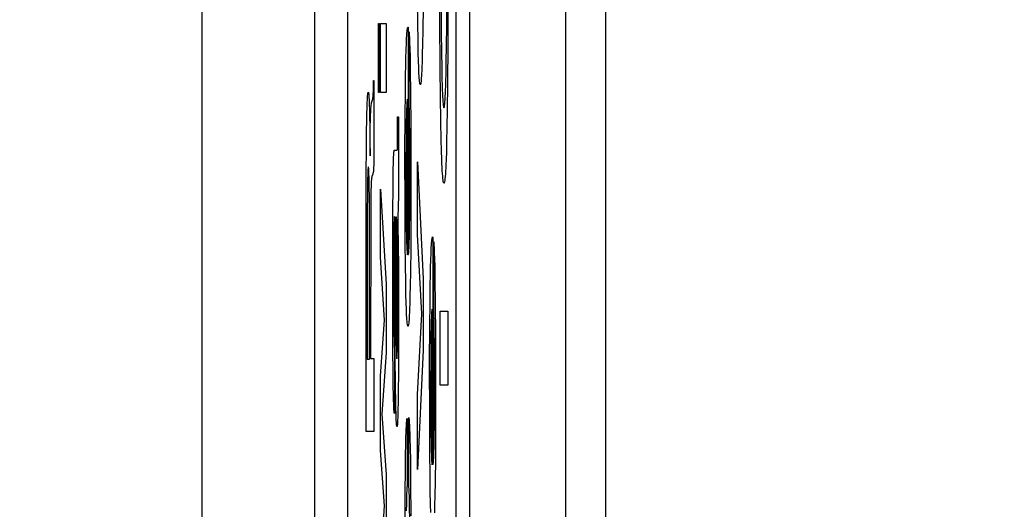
# Paper-space layout '170608_CRESCAD_1' of a CAD drawing. Header units: inches. Extents: x 0 to 17, y 0 to 11.
# Tile 26 of 139: x 10.2441 to 10.3332, y 6.3965 to 6.4408. Entities that reach past the tile are written whole.
import ezdxf
from ezdxf.enums import TextEntityAlignment as Align

# ---------------------------------------------------------------- set-up
doc = ezdxf.new("R2010")
doc.units = ezdxf.units.IN
doc.header["$LTSCALE"] = 0.935
doc.header["$MEASUREMENT"] = 0
doc.linetypes.add('HIDDEN', pattern=[0.2, 0.1, -0.1])
doc.layers.get('0').update_dxf_attribs({"linetype": 'CONTINUOUS'})
doc.layers.add('DEFAULT_2', color=7, linetype='HIDDEN')
doc.layers.add('DIM', color=7, linetype='CONTINUOUS')
doc.styles.get("Standard").update_dxf_attribs({"font": 'simplex.shx'})
doc.dimstyles.new('DIMSTYLE_1', dxfattribs={"dimtxt": 0.125, "dimasz": 0.18, "dimexe": 0.125, "dimexo": 0.0625, "dimgap": 0.0625, "dimtad": 0, "dimtih": 1, "dimtoh": 1, "dimdec": 3, "dimzin": 4, "dimdsep": 46, "dimtxsty": 'STANDARD', "dimblk": '_FILLED', "dimblk1": '_FILLED', "dimblk2": '_FILLED', "dimcen": 0.09, "dimadec": 0, "dimazin": 0, "dimtp": 0.001, "dimtm": 0.001, "dimtfac": 1, "dimtdec": 3, "dimtofl": 0, "dimtmove": 0, "dimatfit": 3, "dimldrblk": '_FILLED', "dimfxl": 1, "dimtolj": 1, "dimtzin": 4, "dimarcsym": 0})

# ---------------------------------------------------------------- blocks, each defined once
blk = doc.blocks.new('_FILLED')
at = {"color": 0, "linetype": 'BYBLOCK'}
blk.add_solid([(0, 0), (-1, 0.17361), (-1, -0.17361)], dxfattribs=at)
blk = doc.blocks.new('*D1')
at = {"layer": 'DIM', "color": 5, "linetype": 'CONTINUOUS'}
for p, q in [((9.339781, 8.70828), (11.181376, 8.70828)), ((11.056376, 8.70828), (11.056376, 6.89805)), ((11.056376, 5.14028), (11.056376, 6.46055)), ((10.289932, 5.14028), (11.181376, 5.14028))]:
    blk.add_line(p, q, dxfattribs=at)
at = {"layer": 'DIM', "color": 5, "linetype": 'CONTINUOUS', "xscale": 0.18, "yscale": 0.18, "zscale": 0.18}
for p, rotation in [((11.056376, 8.70828), 90), ((11.056376, 5.14028), 270)]:
    blk.add_blockref('_FILLED', p, dxfattribs=dict(at, rotation=rotation))
at = {"layer": 'DIM', "color": 5, "linetype": 'CONTINUOUS'}
for s, p, p2 in [('3.568', (10.618876, 6.71055), (11.243876, 6.71055)), ('[', (10.618876, 6.52305), (10.743876, 6.52305)), (']', (11.368876, 6.52305), (11.493876, 6.52305)), ('90,63', (10.743876, 6.52305), (11.368876, 6.52305))]:
    blk.add_text(s, height=0.125, dxfattribs=at).set_placement(p, p2, align=Align.FIT)

psp = doc.layouts.new('170608_CRESCAD_1')

# ---------------------------------------------------------------- linework, layer by layer
at = {"color": 7, "linetype": 'CONTINUOUS'}
for p, q in [((10.284781, 7.79928), (10.284781, 6.04928)), ((10.293507, 6.04928), (10.293507, 7.79928)), ((10.260562, 7.728791), (10.260562, 6.119769)), ((10.270751, 7.61278), (10.270751, 6.23578)), ((10.273751, 7.61278), (10.273751, 6.23578)), ((10.283559, 6.23578), (10.283559, 7.61278)), ((10.297125, 6.28398), (10.297125, 7.56458))]:
    psp.add_line(p, q, dxfattribs=at)
at = {"layer": 'DEFAULT_2', "color": 7, "linetype": 'CONTINUOUS'}
for p, q in [((10.282105, 6.440661), (10.282101, 6.446907)), ((10.282834, 6.444414), (10.282821, 6.438646)), ((10.280098, 6.44036), (10.280077, 6.442482)), ((10.282715, 6.440159), (10.282727, 6.44283)), ((10.280574, 6.441868), (10.28055, 6.439844)), ((10.282207, 6.442217), (10.282221, 6.439552)), ((10.282128, 6.436368), (10.282105, 6.440661)), ((10.276539, 6.440422), (10.276649, 6.440422)), ((10.276539, 6.434166), (10.276539, 6.440422)), ((10.276649, 6.440422), (10.276649, 6.434166)), ((10.276725, 6.440422), (10.277236, 6.440422)), ((10.276725, 6.434166), (10.276725, 6.440422)), ((10.277236, 6.440422), (10.277236, 6.434166)), ((10.279114, 6.439524), (10.279128, 6.439687)), ((10.279128, 6.439687), (10.279141, 6.439824)), ((10.279141, 6.439824), (10.279155, 6.439933)), ((10.279155, 6.439933), (10.27917, 6.440013)), ((10.27917, 6.440013), (10.279186, 6.440064)), ((10.279186, 6.440064), (10.279202, 6.440083)), ((10.279202, 6.440083), (10.279204, 6.440083)), ((10.279204, 6.440083), (10.279216, 6.440067)), ((10.279216, 6.440067), (10.279238, 6.440001)), ((10.279238, 6.44), (10.279239, 6.439992)), ((10.279239, 6.439992), (10.279242, 6.439973)), ((10.279242, 6.439973), (10.279242, 6.419504)), ((10.279307, 6.439646), (10.279318, 6.43951)), ((10.279307, 6.433449), (10.279307, 6.439646)), ((10.28012, 6.438963), (10.280098, 6.44036)), ((10.28055, 6.439844), (10.280527, 6.438504)), ((10.282699, 6.438421), (10.282715, 6.440159)), ((10.279067, 6.438615), (10.279078, 6.43888)), ((10.279078, 6.43888), (10.27909, 6.439119)), ((10.27909, 6.439119), (10.279102, 6.439334)), ((10.279102, 6.439334), (10.279114, 6.439524)), ((10.279318, 6.43951), (10.279329, 6.439346)), ((10.279329, 6.439346), (10.27934, 6.439154)), ((10.27934, 6.439154), (10.27935, 6.438935)), ((10.27935, 6.438935), (10.27936, 6.438689)), ((10.280145, 6.437726), (10.28012, 6.438963)), ((10.282221, 6.439552), (10.282238, 6.437848)), ((10.279028, 6.437317), (10.279047, 6.438015)), ((10.279047, 6.438015), (10.279067, 6.438615)), ((10.27936, 6.438689), (10.279379, 6.438114)), ((10.279379, 6.438114), (10.279397, 6.437429)), ((10.280527, 6.438504), (10.280509, 6.437704)), ((10.282238, 6.437848), (10.282262, 6.436363)), ((10.282677, 6.436879), (10.282699, 6.438421)), ((10.282821, 6.438646), (10.282792, 6.43476)), ((10.279015, 6.436729), (10.279028, 6.437317)), ((10.279397, 6.437429), (10.279421, 6.436187)), ((10.280165, 6.437019), (10.280145, 6.437726)), ((10.280185, 6.436408), (10.280165, 6.437019)), ((10.28049, 6.437001), (10.280468, 6.436393)), ((10.280509, 6.437704), (10.28049, 6.437001)), ((10.278995, 6.435643), (10.279015, 6.436729)), ((10.279421, 6.436187), (10.279449, 6.434122)), ((10.280197, 6.436138), (10.280185, 6.436408)), ((10.280208, 6.435893), (10.280197, 6.436138)), ((10.280457, 6.436125), (10.280445, 6.435882)), ((10.280468, 6.436393), (10.280457, 6.436125)), ((10.282153, 6.43381), (10.282128, 6.436368)), ((10.282262, 6.436363), (10.282281, 6.435487)), ((10.282658, 6.435949), (10.282677, 6.436879)), ((10.276094, 6.434798), (10.2761, 6.435245)), ((10.2761, 6.435245), (10.27612, 6.435245)), ((10.27612, 6.435245), (10.27612, 6.427792)), ((10.278975, 6.434199), (10.278995, 6.435643)), ((10.28022, 6.435673), (10.280208, 6.435893)), ((10.280233, 6.435478), (10.28022, 6.435673)), ((10.280246, 6.435309), (10.280233, 6.435478)), ((10.28026, 6.435167), (10.280246, 6.435309)), ((10.280274, 6.435052), (10.28026, 6.435167)), ((10.280393, 6.435161), (10.280378, 6.435048)), ((10.280407, 6.435302), (10.280393, 6.435161)), ((10.28042, 6.43547), (10.280407, 6.435302)), ((10.280433, 6.435663), (10.28042, 6.43547)), ((10.280445, 6.435882), (10.280433, 6.435663)), ((10.282281, 6.435487), (10.282302, 6.434722)), ((10.282637, 6.435109), (10.282658, 6.435949)), ((10.276079, 6.434229), (10.276085, 6.434406)), ((10.276085, 6.434406), (10.27609, 6.434595)), ((10.27609, 6.434595), (10.276094, 6.434798)), ((10.280289, 6.434966), (10.280274, 6.435052)), ((10.280305, 6.43491), (10.280289, 6.434966)), ((10.280321, 6.434884), (10.280305, 6.43491)), ((10.280326, 6.434882), (10.280321, 6.434884)), ((10.280331, 6.434883), (10.280326, 6.434882)), ((10.280347, 6.434908), (10.280331, 6.434883)), ((10.280363, 6.434963), (10.280347, 6.434908)), ((10.280378, 6.435048), (10.280363, 6.434963)), ((10.282302, 6.434722), (10.282314, 6.434383)), ((10.282314, 6.434383), (10.282326, 6.434073)), ((10.2826, 6.434075), (10.282613, 6.434389)), ((10.282613, 6.434389), (10.282625, 6.434734)), ((10.282625, 6.434734), (10.282637, 6.435109)), ((10.282792, 6.43476), (10.282767, 6.432733)), ((10.27553, 6.433263), (10.27554, 6.433497)), ((10.27554, 6.433497), (10.275551, 6.433698)), ((10.275551, 6.433698), (10.275563, 6.433867)), ((10.275563, 6.433867), (10.275575, 6.434001)), ((10.275575, 6.434001), (10.275588, 6.434101)), ((10.275588, 6.434101), (10.275602, 6.434164)), ((10.275602, 6.434164), (10.275616, 6.434189)), ((10.275616, 6.434189), (10.275618, 6.434189)), ((10.275619, 6.434189), (10.275632, 6.434167)), ((10.275632, 6.434167), (10.275645, 6.434107)), ((10.275645, 6.434107), (10.275657, 6.434009)), ((10.275657, 6.434009), (10.275669, 6.433875)), ((10.275669, 6.433875), (10.27568, 6.433707)), ((10.27568, 6.433707), (10.27569, 6.433504)), ((10.27569, 6.433504), (10.2757, 6.433267)), ((10.27592, 6.433229), (10.27602, 6.433591)), ((10.276021, 6.433591), (10.276031, 6.433625)), ((10.276031, 6.433625), (10.276043, 6.433698)), ((10.276043, 6.433698), (10.276054, 6.433799)), ((10.276054, 6.433799), (10.276064, 6.433924)), ((10.276064, 6.433924), (10.276072, 6.434068)), ((10.276072, 6.434068), (10.276079, 6.434229)), ((10.276649, 6.434166), (10.276539, 6.434166)), ((10.277236, 6.434166), (10.276725, 6.434166)), ((10.278956, 6.432016), (10.278975, 6.434199)), ((10.279128, 6.433381), (10.279122, 6.433311)), ((10.279134, 6.43344), (10.279128, 6.433381)), ((10.27914, 6.433488), (10.279134, 6.43344)), ((10.279147, 6.433525), (10.27914, 6.433488)), ((10.279154, 6.43355), (10.279147, 6.433525)), ((10.279161, 6.433562), (10.279154, 6.43355)), ((10.279163, 6.433563), (10.279161, 6.433562)), ((10.279163, 6.419477), (10.279163, 6.433563)), ((10.27931, 6.43339), (10.279307, 6.433449)), ((10.279319, 6.43324), (10.27931, 6.43339)), ((10.279449, 6.434122), (10.279472, 6.431163)), ((10.282186, 6.431565), (10.282153, 6.43381)), ((10.282326, 6.434073), (10.282339, 6.433794)), ((10.282339, 6.433794), (10.282353, 6.433545)), ((10.282353, 6.433545), (10.282368, 6.433327)), ((10.282557, 6.433322), (10.282572, 6.433541)), ((10.282572, 6.433541), (10.282586, 6.433792)), ((10.282586, 6.433792), (10.2826, 6.434075)), ((10.275501, 6.43237), (10.27551, 6.4327)), ((10.27551, 6.4327), (10.27552, 6.432998)), ((10.27552, 6.432998), (10.27553, 6.433263)), ((10.2757, 6.433267), (10.27571, 6.432997)), ((10.27571, 6.432997), (10.275719, 6.432693)), ((10.275719, 6.432693), (10.275736, 6.431996)), ((10.275838, 6.432386), (10.275846, 6.432574)), ((10.275846, 6.432574), (10.275857, 6.432745)), ((10.275857, 6.432745), (10.275868, 6.432898)), ((10.275868, 6.432898), (10.275882, 6.433028)), ((10.275882, 6.433028), (10.275897, 6.433134)), ((10.275897, 6.433134), (10.275913, 6.43321)), ((10.275913, 6.43321), (10.27592, 6.433229)), ((10.279091, 6.432684), (10.279082, 6.432399)), ((10.2791, 6.432931), (10.279091, 6.432684)), ((10.279105, 6.433041), (10.2791, 6.432931)), ((10.27911, 6.433141), (10.279105, 6.433041)), ((10.279116, 6.433231), (10.27911, 6.433141)), ((10.279122, 6.433311), (10.279116, 6.433231)), ((10.279326, 6.433066), (10.279319, 6.43324)), ((10.279333, 6.432868), (10.279326, 6.433066)), ((10.27934, 6.432646), (10.279333, 6.432868)), ((10.279352, 6.432129), (10.27934, 6.432646)), ((10.282368, 6.433327), (10.282383, 6.433143)), ((10.282383, 6.433143), (10.2824, 6.432994)), ((10.2824, 6.432994), (10.282417, 6.43288)), ((10.282417, 6.43288), (10.282436, 6.432805)), ((10.282436, 6.432805), (10.282455, 6.43277)), ((10.282455, 6.43277), (10.282462, 6.432768)), ((10.282462, 6.432768), (10.282468, 6.43277)), ((10.282468, 6.43277), (10.282487, 6.432803)), ((10.282487, 6.432803), (10.282506, 6.432876)), ((10.282506, 6.432876), (10.282524, 6.432989)), ((10.282524, 6.432989), (10.282541, 6.433138)), ((10.282541, 6.433138), (10.282557, 6.433322)), ((10.282767, 6.432733), (10.282736, 6.43091)), ((10.275469, 6.430725), (10.275484, 6.431611)), ((10.275484, 6.431611), (10.275501, 6.43237)), ((10.275736, 6.431996), (10.275751, 6.431194)), ((10.275805, 6.431096), (10.275817, 6.431713)), ((10.275817, 6.431713), (10.275823, 6.431969)), ((10.275823, 6.431969), (10.27583, 6.432184)), ((10.27583, 6.432184), (10.275838, 6.432386)), ((10.278275, 6.431977), (10.278354, 6.431977)), ((10.278276, 6.430299), (10.278275, 6.431977)), ((10.278354, 6.431977), (10.278361, 6.428623)), ((10.278942, 6.428791), (10.278956, 6.432016)), ((10.279074, 6.432077), (10.279063, 6.431523)), ((10.279082, 6.432399), (10.279074, 6.432077)), ((10.279363, 6.431513), (10.279352, 6.432129)), ((10.27545, 6.429204), (10.275469, 6.430725)), ((10.275751, 6.431194), (10.275769, 6.429782)), ((10.275795, 6.430324), (10.275805, 6.431096)), ((10.279053, 6.430895), (10.279042, 6.429685)), ((10.279063, 6.431523), (10.279053, 6.430895)), ((10.279376, 6.430416), (10.279363, 6.431513)), ((10.279472, 6.431163), (10.279484, 6.427029)), ((10.28222, 6.42989), (10.282186, 6.431565)), ((10.282736, 6.43091), (10.282712, 6.429824)), ((10.27578, 6.428441), (10.275795, 6.430324)), ((10.27827, 6.429477), (10.278273, 6.42982)), ((10.278273, 6.42982), (10.278276, 6.430299)), ((10.279387, 6.428681), (10.279376, 6.430416)), ((10.282245, 6.428932), (10.28222, 6.42989)), ((10.282712, 6.429824), (10.282686, 6.42887)), ((10.275433, 6.426783), (10.27545, 6.429204)), ((10.275769, 6.429782), (10.27578, 6.428441)), ((10.27795, 6.428866), (10.27796, 6.428926)), ((10.27796, 6.428926), (10.277971, 6.428955)), ((10.277971, 6.428955), (10.277975, 6.428957)), ((10.277975, 6.428957), (10.278229, 6.428957)), ((10.278229, 6.428957), (10.278232, 6.428958)), ((10.278232, 6.428958), (10.278242, 6.428981)), ((10.278242, 6.428981), (10.27825, 6.429026)), ((10.27825, 6.429026), (10.278256, 6.42909)), ((10.278256, 6.42909), (10.278261, 6.429167)), ((10.278261, 6.429167), (10.278265, 6.429253)), ((10.278265, 6.429253), (10.278267, 6.429347)), ((10.278267, 6.429347), (10.27827, 6.429477)), ((10.279042, 6.429685), (10.279033, 6.427911)), ((10.282273, 6.428103), (10.282245, 6.428932)), ((10.2779, 6.427917), (10.277907, 6.428143)), ((10.277907, 6.428143), (10.277915, 6.428342)), ((10.277915, 6.428342), (10.277923, 6.428514)), ((10.277923, 6.428514), (10.277932, 6.428659)), ((10.277932, 6.428659), (10.277941, 6.428777)), ((10.277941, 6.428777), (10.27795, 6.428866)), ((10.278361, 6.428623), (10.278357, 6.426383)), ((10.278944, 6.423768), (10.278942, 6.428791)), ((10.279389, 6.426087), (10.279387, 6.428681)), ((10.282288, 6.427736), (10.282273, 6.428103)), ((10.282658, 6.428047), (10.282643, 6.427683)), ((10.282686, 6.42887), (10.282658, 6.428047)), ((10.275587, 6.427145), (10.275582, 6.427049)), ((10.275592, 6.427228), (10.275587, 6.427145)), ((10.275598, 6.427299), (10.275592, 6.427228)), ((10.275604, 6.427356), (10.275598, 6.427299)), ((10.275611, 6.4274), (10.275604, 6.427356)), ((10.275618, 6.427428), (10.275611, 6.4274)), ((10.275625, 6.427441), (10.275618, 6.427428)), ((10.275627, 6.427441), (10.275625, 6.427441)), ((10.275631, 6.42744), (10.275627, 6.427441)), ((10.275638, 6.427424), (10.275631, 6.42744)), ((10.275645, 6.427393), (10.275638, 6.427424)), ((10.275652, 6.427347), (10.275645, 6.427393)), ((10.275658, 6.427288), (10.275652, 6.427347)), ((10.275664, 6.427215), (10.275658, 6.427288)), ((10.275669, 6.427129), (10.275664, 6.427215)), ((10.275674, 6.427031), (10.275669, 6.427129)), ((10.276088, 6.427126), (10.276078, 6.427028)), ((10.276095, 6.427232), (10.276088, 6.427126)), ((10.276105, 6.427397), (10.276095, 6.427232)), ((10.276113, 6.427584), (10.276105, 6.427397)), ((10.27612, 6.427792), (10.276113, 6.427584)), ((10.277874, 6.42674), (10.277886, 6.427384)), ((10.277886, 6.427384), (10.277893, 6.427665)), ((10.277893, 6.427665), (10.2779, 6.427917)), ((10.279033, 6.427911), (10.279033, 6.425403)), ((10.280072, 6.427906), (10.280583, 6.417327)), ((10.280072, 6.421327), (10.280072, 6.427906)), ((10.282303, 6.427401), (10.282288, 6.427736)), ((10.28232, 6.427099), (10.282303, 6.427401)), ((10.282627, 6.427353), (10.282611, 6.427055)), ((10.282643, 6.427683), (10.282627, 6.427353)), ((10.275423, 6.403516), (10.275433, 6.426783)), ((10.27556, 6.426393), (10.275552, 6.42605)), ((10.275568, 6.42669), (10.27556, 6.426393)), ((10.275572, 6.426821), (10.275568, 6.42669)), ((10.275577, 6.426941), (10.275572, 6.426821)), ((10.275582, 6.427049), (10.275577, 6.426941)), ((10.275679, 6.426921), (10.275674, 6.427031)), ((10.275684, 6.4268), (10.275679, 6.426921)), ((10.275693, 6.426522), (10.275684, 6.4268)), ((10.2757, 6.426198), (10.275693, 6.426522)), ((10.275905, 6.426293), (10.275895, 6.42615)), ((10.275917, 6.426413), (10.275905, 6.426293)), ((10.275931, 6.426507), (10.275917, 6.426413)), ((10.275945, 6.426567), (10.275931, 6.426507)), ((10.276029, 6.426788), (10.275945, 6.426567)), ((10.276046, 6.426844), (10.276029, 6.426788)), ((10.276065, 6.426932), (10.276046, 6.426844)), ((10.276078, 6.427028), (10.276065, 6.426932)), ((10.277857, 6.425547), (10.277874, 6.42674)), ((10.278357, 6.426383), (10.278349, 6.425203)), ((10.279484, 6.427029), (10.279477, 6.422987)), ((10.282336, 6.42683), (10.28232, 6.427099)), ((10.282354, 6.426596), (10.282336, 6.42683)), ((10.282372, 6.426397), (10.282354, 6.426596)), ((10.282391, 6.426235), (10.282372, 6.426397)), ((10.282411, 6.42611), (10.282391, 6.426235)), ((10.282558, 6.426369), (10.282539, 6.426212)), ((10.282576, 6.426562), (10.282558, 6.426369)), ((10.282594, 6.426791), (10.282576, 6.426562)), ((10.282611, 6.427055), (10.282594, 6.426791)), ((10.275546, 6.425658), (10.275538, 6.424962)), ((10.275552, 6.42605), (10.275546, 6.425658)), ((10.27571, 6.425623), (10.2757, 6.426198)), ((10.275721, 6.424644), (10.27571, 6.425623)), ((10.275865, 6.425408), (10.27586, 6.425187)), ((10.275871, 6.425615), (10.275865, 6.425408)), ((10.275878, 6.425809), (10.275871, 6.425615)), ((10.275886, 6.425988), (10.275878, 6.425809)), ((10.275895, 6.42615), (10.275886, 6.425988)), ((10.276725, 6.425441), (10.277236, 6.416823)), ((10.276725, 6.419268), (10.276725, 6.425441)), ((10.27784, 6.42348), (10.277857, 6.425547)), ((10.279033, 6.425403), (10.279041, 6.423649)), ((10.279382, 6.424109), (10.279389, 6.426087)), ((10.282432, 6.426024), (10.282411, 6.42611)), ((10.282454, 6.42598), (10.282432, 6.426024)), ((10.282467, 6.425973), (10.282454, 6.42598)), ((10.282476, 6.425976), (10.282467, 6.425973)), ((10.282497, 6.426014), (10.282476, 6.425976)), ((10.282518, 6.426094), (10.282497, 6.426014)), ((10.282539, 6.426212), (10.282518, 6.426094)), ((10.275538, 6.424962), (10.275528, 6.423376)), ((10.275732, 6.422492), (10.275721, 6.424644)), ((10.275856, 6.424953), (10.275848, 6.424338)), ((10.27586, 6.425187), (10.275856, 6.424953)), ((10.278342, 6.424599), (10.278334, 6.424111)), ((10.278349, 6.425203), (10.278342, 6.424599)), ((10.275848, 6.424338), (10.275839, 6.423064)), ((10.278319, 6.423569), (10.278313, 6.423437)), ((10.278325, 6.423725), (10.278319, 6.423569)), ((10.27833, 6.423906), (10.278325, 6.423725)), ((10.278334, 6.424111), (10.27833, 6.423906)), ((10.278961, 6.420632), (10.278944, 6.423768)), ((10.279041, 6.423649), (10.279051, 6.422549)), ((10.279372, 6.422881), (10.279382, 6.424109)), ((10.275528, 6.423376), (10.275521, 6.410067)), ((10.275839, 6.423064), (10.275834, 6.410123)), ((10.277827, 6.419946), (10.27784, 6.42348)), ((10.277958, 6.422696), (10.277952, 6.422563)), ((10.277964, 6.422804), (10.277958, 6.422696)), ((10.27797, 6.422884), (10.277964, 6.422804)), ((10.277977, 6.422935), (10.27797, 6.422884)), ((10.277984, 6.422957), (10.277977, 6.422935)), ((10.27799, 6.422941), (10.277985, 6.422957)), ((10.277995, 6.422892), (10.27799, 6.422941)), ((10.277997, 6.422856), (10.277995, 6.422892)), ((10.277999, 6.422812), (10.277997, 6.422856)), ((10.278003, 6.422699), (10.277999, 6.422812)), ((10.278007, 6.422552), (10.278003, 6.422699)), ((10.27816, 6.422902), (10.278096, 6.422902)), ((10.278096, 6.422902), (10.278112, 6.420162)), ((10.278165, 6.422895), (10.27816, 6.422902)), ((10.278171, 6.422875), (10.278165, 6.422895)), ((10.278176, 6.422843), (10.278171, 6.422875)), ((10.278182, 6.422797), (10.278176, 6.422843)), ((10.278187, 6.422739), (10.278182, 6.422797)), ((10.278192, 6.422669), (10.278187, 6.422739)), ((10.278292, 6.423194), (10.278284, 6.42317)), ((10.278284, 6.42317), (10.278307, 6.421981)), ((10.2783, 6.423248), (10.278292, 6.423194)), ((10.278307, 6.423329), (10.2783, 6.423248)), ((10.278313, 6.423437), (10.278307, 6.423329)), ((10.279363, 6.422162), (10.279372, 6.422881)), ((10.279477, 6.422987), (10.279458, 6.420018)), ((10.275736, 6.410067), (10.275732, 6.422492)), ((10.277938, 6.422002), (10.277931, 6.421489)), ((10.277945, 6.422313), (10.277938, 6.422002)), ((10.277947, 6.422403), (10.277945, 6.422313)), ((10.277952, 6.422563), (10.277947, 6.422403)), ((10.278015, 6.422147), (10.278007, 6.422552)), ((10.278025, 6.421198), (10.278015, 6.422147)), ((10.278196, 6.422586), (10.278192, 6.422669)), ((10.278201, 6.422491), (10.278196, 6.422586)), ((10.278208, 6.422326), (10.278201, 6.422491)), ((10.278215, 6.422133), (10.278208, 6.422326)), ((10.278223, 6.421831), (10.278215, 6.422133)), ((10.278236, 6.42128), (10.278223, 6.421831)), ((10.278307, 6.421981), (10.278329, 6.4205)), ((10.279051, 6.422549), (10.279062, 6.421798)), ((10.279062, 6.421798), (10.279073, 6.421225)), ((10.279351, 6.421516), (10.279363, 6.422162)), ((10.277931, 6.421489), (10.277925, 6.420832)), ((10.278041, 6.418323), (10.278025, 6.421198)), ((10.27825, 6.420361), (10.278236, 6.42128)), ((10.279073, 6.421225), (10.279081, 6.420883)), ((10.279331, 6.420704), (10.279339, 6.420953)), ((10.279339, 6.420953), (10.279351, 6.421516)), ((10.280463, 6.414146), (10.280072, 6.421327)), ((10.281373, 6.420843), (10.281387, 6.420952)), ((10.281387, 6.420952), (10.281402, 6.421033)), ((10.281402, 6.421033), (10.281417, 6.421083)), ((10.281417, 6.421083), (10.281433, 6.421103)), ((10.281433, 6.421103), (10.281435, 6.421103)), ((10.281435, 6.421103), (10.281448, 6.421086)), ((10.281448, 6.421086), (10.28147, 6.421021)), ((10.28147, 6.42102), (10.28147, 6.421011)), ((10.28147, 6.421011), (10.281473, 6.420993)), ((10.281473, 6.420993), (10.281473, 6.400524)), ((10.277925, 6.420832), (10.277917, 6.419515)), ((10.278112, 6.420162), (10.278132, 6.414124)), ((10.278266, 6.418991), (10.27825, 6.420361)), ((10.278329, 6.4205), (10.278351, 6.418267)), ((10.278983, 6.41851), (10.278961, 6.420632)), ((10.279081, 6.420883), (10.279091, 6.420575)), ((10.279091, 6.420575), (10.279101, 6.420299)), ((10.279101, 6.420299), (10.279106, 6.420174)), ((10.279106, 6.420174), (10.279112, 6.420057)), ((10.279112, 6.420057), (10.279117, 6.419949)), ((10.279298, 6.419926), (10.279307, 6.420087)), ((10.279307, 6.420087), (10.279316, 6.420271)), ((10.279316, 6.420271), (10.279324, 6.420477)), ((10.279324, 6.420477), (10.279331, 6.420704)), ((10.279458, 6.420018), (10.279435, 6.417994)), ((10.28131, 6.419899), (10.281321, 6.420139)), ((10.281321, 6.420139), (10.281333, 6.420354)), ((10.281333, 6.420354), (10.281346, 6.420543)), ((10.281346, 6.420543), (10.281359, 6.420707)), ((10.281359, 6.420707), (10.281373, 6.420843)), ((10.281538, 6.420666), (10.28155, 6.42053)), ((10.281538, 6.414469), (10.281538, 6.420666)), ((10.28155, 6.42053), (10.281561, 6.420366)), ((10.281561, 6.420366), (10.281571, 6.420174)), ((10.281571, 6.420174), (10.281582, 6.419955)), ((10.277099, 6.413583), (10.276725, 6.419268)), ((10.277828, 6.414245), (10.277827, 6.419946)), ((10.277917, 6.419515), (10.277914, 6.415991)), ((10.279117, 6.419949), (10.279124, 6.41985)), ((10.279124, 6.41985), (10.27913, 6.41976)), ((10.27913, 6.41976), (10.279137, 6.419679)), ((10.279137, 6.419679), (10.279144, 6.419609)), ((10.279144, 6.419609), (10.279151, 6.419549)), ((10.279151, 6.419549), (10.279159, 6.419499)), ((10.279159, 6.419499), (10.279163, 6.419477)), ((10.279242, 6.419504), (10.279254, 6.419532)), ((10.279254, 6.419532), (10.279266, 6.419591)), ((10.279266, 6.419591), (10.279277, 6.419677)), ((10.279277, 6.419677), (10.279288, 6.419789)), ((10.279288, 6.419789), (10.279298, 6.419926)), ((10.281278, 6.419034), (10.281299, 6.419635)), ((10.281299, 6.419635), (10.28131, 6.419899)), ((10.281582, 6.419955), (10.281591, 6.419708)), ((10.281591, 6.419708), (10.28161, 6.419134)), ((10.28161, 6.419134), (10.281628, 6.418449)), ((10.278067, 6.410487), (10.278041, 6.418323)), ((10.278277, 6.417092), (10.278266, 6.418991)), ((10.278351, 6.418267), (10.278366, 6.415253)), ((10.279004, 6.417113), (10.278983, 6.41851)), ((10.281246, 6.417748), (10.281259, 6.418337)), ((10.281259, 6.418337), (10.281278, 6.419034)), ((10.281628, 6.418449), (10.281652, 6.417206)), ((10.279435, 6.417994), (10.279411, 6.416654)), ((10.280583, 6.417327), (10.280583, 6.410859)), ((10.281226, 6.416662), (10.281246, 6.417748)), ((10.277236, 6.416823), (10.277236, 6.410654)), ((10.278281, 6.414533), (10.278277, 6.417092)), ((10.27903, 6.415876), (10.279004, 6.417113)), ((10.279411, 6.416654), (10.279393, 6.415853)), ((10.281207, 6.415219), (10.281226, 6.416662)), ((10.281652, 6.417206), (10.28168, 6.415142)), ((10.277914, 6.415991), (10.277921, 6.413986)), ((10.279049, 6.415169), (10.27903, 6.415876)), ((10.279393, 6.415853), (10.279374, 6.41515)), ((10.278366, 6.415253), (10.278366, 6.411475)), ((10.27907, 6.414557), (10.279049, 6.415169)), ((10.279374, 6.41515), (10.279353, 6.414543)), ((10.281187, 6.413036), (10.281207, 6.415219)), ((10.28168, 6.415142), (10.281704, 6.412182)), ((10.277843, 6.410936), (10.277828, 6.414245)), ((10.277921, 6.413986), (10.27793, 6.412878)), ((10.278132, 6.414124), (10.278142, 6.412334)), ((10.278276, 6.412795), (10.278281, 6.414533)), ((10.279081, 6.414288), (10.27907, 6.414557)), ((10.279092, 6.414043), (10.279081, 6.414288)), ((10.279105, 6.413823), (10.279092, 6.414043)), ((10.279117, 6.413628), (10.279105, 6.413823)), ((10.279317, 6.413813), (10.279305, 6.413619)), ((10.27933, 6.414032), (10.279317, 6.413813)), ((10.279341, 6.414275), (10.27933, 6.414032)), ((10.279353, 6.414543), (10.279341, 6.414275)), ((10.280072, 6.406863), (10.280463, 6.414146)), ((10.281327, 6.413832), (10.281318, 6.413566)), ((10.281332, 6.413951), (10.281327, 6.413832)), ((10.281337, 6.41406), (10.281332, 6.413951)), ((10.281342, 6.41416), (10.281337, 6.41406)), ((10.281347, 6.41425), (10.281342, 6.41416)), ((10.281353, 6.414331), (10.281347, 6.41425)), ((10.281359, 6.4144), (10.281353, 6.414331)), ((10.281365, 6.414459), (10.281359, 6.4144)), ((10.281372, 6.414508), (10.281365, 6.414459)), ((10.281379, 6.414544), (10.281372, 6.414508)), ((10.281386, 6.414569), (10.281379, 6.414544)), ((10.281393, 6.414582), (10.281386, 6.414569)), ((10.281395, 6.414583), (10.281393, 6.414582)), ((10.281395, 6.400497), (10.281395, 6.414583)), ((10.281542, 6.41441), (10.281538, 6.414469)), ((10.28155, 6.41426), (10.281542, 6.41441)), ((10.281558, 6.414086), (10.28155, 6.41426)), ((10.281565, 6.413887), (10.281558, 6.414086)), ((10.281572, 6.413665), (10.281565, 6.413887)), ((10.282117, 6.414398), (10.282815, 6.414398)), ((10.282117, 6.407705), (10.282117, 6.414398)), ((10.282815, 6.414398), (10.282815, 6.407705)), ((10.276725, 6.408532), (10.277099, 6.413583)), ((10.27793, 6.412878), (10.277938, 6.41229)), ((10.27913, 6.413459), (10.279117, 6.413628)), ((10.279144, 6.413317), (10.27913, 6.413459)), ((10.279158, 6.413202), (10.279144, 6.413317)), ((10.279173, 6.413116), (10.279158, 6.413202)), ((10.279189, 6.413059), (10.279173, 6.413116)), ((10.279205, 6.413033), (10.279189, 6.413059)), ((10.27921, 6.413032), (10.279205, 6.413033)), ((10.279215, 6.413033), (10.27921, 6.413032)), ((10.279231, 6.413057), (10.279215, 6.413033)), ((10.279247, 6.413113), (10.279231, 6.413057)), ((10.279263, 6.413197), (10.279247, 6.413113)), ((10.279277, 6.413311), (10.279263, 6.413197)), ((10.279291, 6.413452), (10.279277, 6.413311)), ((10.279305, 6.413619), (10.279291, 6.413452)), ((10.281174, 6.409811), (10.281187, 6.413036)), ((10.281301, 6.412922), (10.281291, 6.412341)), ((10.281309, 6.413262), (10.281301, 6.412922)), ((10.281318, 6.413566), (10.281309, 6.413262)), ((10.281584, 6.413149), (10.281572, 6.413665)), ((10.281595, 6.412533), (10.281584, 6.413149)), ((10.277938, 6.41229), (10.277948, 6.411818)), ((10.278142, 6.412334), (10.278152, 6.411487)), ((10.278269, 6.411903), (10.278276, 6.412795)), ((10.281291, 6.412341), (10.28128, 6.411456)), ((10.281608, 6.411435), (10.281595, 6.412533)), ((10.281704, 6.412182), (10.281715, 6.408048)), ((10.277948, 6.411818), (10.277953, 6.411625)), ((10.277953, 6.411625), (10.277958, 6.411459)), ((10.277958, 6.411459), (10.277964, 6.411321)), ((10.277964, 6.411321), (10.277971, 6.411209)), ((10.277971, 6.411209), (10.277977, 6.411126)), ((10.277977, 6.411126), (10.277984, 6.411072)), ((10.278152, 6.411487), (10.27816, 6.411)), ((10.278256, 6.411035), (10.278262, 6.411347)), ((10.278262, 6.411347), (10.278269, 6.411903)), ((10.278366, 6.411475), (10.278353, 6.408655)), ((10.28128, 6.411456), (10.28127, 6.410156)), ((10.281618, 6.409701), (10.281608, 6.411435)), ((10.277236, 6.410654), (10.276855, 6.405087)), ((10.277863, 6.408833), (10.277843, 6.410936)), ((10.277984, 6.411072), (10.277992, 6.411049)), ((10.277992, 6.411049), (10.277994, 6.411048)), ((10.277994, 6.411048), (10.277998, 6.411048)), ((10.277998, 6.411048), (10.277998, 6.40515)), ((10.27809, 6.407471), (10.278067, 6.410487)), ((10.27816, 6.411), (10.278166, 6.410734)), ((10.278166, 6.410734), (10.278173, 6.410515)), ((10.278173, 6.410515), (10.278176, 6.410423)), ((10.278176, 6.410423), (10.27818, 6.410341)), ((10.27818, 6.410341), (10.278184, 6.410271)), ((10.278184, 6.410271), (10.278188, 6.410212)), ((10.278188, 6.410212), (10.278192, 6.410165)), ((10.278225, 6.41018), (10.278229, 6.410231)), ((10.278229, 6.410231), (10.278233, 6.410293)), ((10.278233, 6.410293), (10.278237, 6.410367)), ((10.278237, 6.410367), (10.27824, 6.410451)), ((10.27824, 6.410451), (10.278244, 6.410546)), ((10.278244, 6.410546), (10.27825, 6.410768)), ((10.27825, 6.410768), (10.278256, 6.411035)), ((10.280583, 6.410859), (10.280072, 6.400067)), ((10.275521, 6.410067), (10.275736, 6.410067)), ((10.275834, 6.410123), (10.27612, 6.410123)), ((10.27612, 6.410123), (10.27612, 6.403516)), ((10.278192, 6.410165), (10.278197, 6.410129)), ((10.278197, 6.410129), (10.278201, 6.410106)), ((10.278201, 6.410106), (10.278206, 6.410096)), ((10.278206, 6.410096), (10.278208, 6.410095)), ((10.278208, 6.410095), (10.278211, 6.410098)), ((10.278211, 6.410098), (10.278216, 6.410113)), ((10.278216, 6.410113), (10.27822, 6.41014)), ((10.27822, 6.41014), (10.278225, 6.41018)), ((10.281176, 6.404788), (10.281174, 6.409811)), ((10.28127, 6.410156), (10.281263, 6.407883)), ((10.281621, 6.407107), (10.281618, 6.409701)), ((10.276725, 6.401792), (10.276725, 6.408532)), ((10.277881, 6.407546), (10.277863, 6.408833)), ((10.278353, 6.408655), (10.278339, 6.407291)), ((10.277895, 6.406852), (10.277881, 6.407546)), ((10.281263, 6.407883), (10.281268, 6.4055)), ((10.281715, 6.408048), (10.281709, 6.404006)), ((10.282815, 6.407705), (10.282117, 6.407705)), ((10.27791, 6.406279), (10.277895, 6.406852)), ((10.278106, 6.406308), (10.27809, 6.407471)), ((10.278339, 6.407291), (10.278322, 6.406136)), ((10.280072, 6.400067), (10.280072, 6.406863)), ((10.281614, 6.405129), (10.281621, 6.407107)), ((10.277918, 6.406037), (10.27791, 6.406279)), ((10.277926, 6.405824), (10.277918, 6.406037)), ((10.277934, 6.405639), (10.277926, 6.405824)), ((10.278118, 6.405663), (10.278106, 6.406308)), ((10.278322, 6.406136), (10.278309, 6.4055)), ((10.276855, 6.405087), (10.277236, 6.399619)), ((10.277943, 6.405484), (10.277934, 6.405639)), ((10.277952, 6.405357), (10.277943, 6.405484)), ((10.277962, 6.405259), (10.277952, 6.405357)), ((10.277972, 6.405192), (10.277962, 6.405259)), ((10.277982, 6.405156), (10.277972, 6.405192)), ((10.277989, 6.40515), (10.277982, 6.405156)), ((10.277998, 6.40515), (10.277989, 6.40515)), ((10.278132, 6.405122), (10.278118, 6.405663)), ((10.27814, 6.40489), (10.278132, 6.405122)), ((10.278148, 6.404682), (10.27814, 6.40489)), ((10.278294, 6.404975), (10.278286, 6.404754)), ((10.278309, 6.4055), (10.278294, 6.404975)), ((10.281268, 6.4055), (10.281277, 6.40416)), ((10.281603, 6.403901), (10.281614, 6.405129)), ((10.278156, 6.4045), (10.278148, 6.404682)), ((10.278165, 6.404343), (10.278156, 6.4045)), ((10.278174, 6.404213), (10.278165, 6.404343)), ((10.278184, 6.40411), (10.278174, 6.404213)), ((10.278195, 6.404035), (10.278184, 6.40411)), ((10.278206, 6.40399), (10.278195, 6.404035)), ((10.278217, 6.403977), (10.278206, 6.40399)), ((10.278219, 6.403977), (10.278217, 6.403977)), ((10.27823, 6.404), (10.278219, 6.403977)), ((10.278241, 6.404054), (10.27823, 6.404)), ((10.278251, 6.404138), (10.278241, 6.404054)), ((10.27826, 6.40425), (10.278251, 6.404138)), ((10.278269, 6.404391), (10.27826, 6.40425)), ((10.278278, 6.404559), (10.278269, 6.404391)), ((10.278286, 6.404754), (10.278278, 6.404559)), ((10.279055, 6.403747), (10.279065, 6.403964)), ((10.279065, 6.403964), (10.279075, 6.404155)), ((10.279075, 6.404155), (10.279085, 6.40432)), ((10.279085, 6.40432), (10.279096, 6.404457)), ((10.279096, 6.404457), (10.279107, 6.404566)), ((10.279107, 6.404566), (10.279119, 6.404647)), ((10.279119, 6.404647), (10.279131, 6.404697)), ((10.279131, 6.404697), (10.279131, 6.398579)), ((10.279281, 6.398752), (10.279281, 6.40478)), ((10.279281, 6.40478), (10.279282, 6.404773)), ((10.279282, 6.404773), (10.279295, 6.404695)), ((10.279295, 6.404695), (10.279308, 6.404588)), ((10.279308, 6.404588), (10.27932, 6.404454)), ((10.27932, 6.404454), (10.279331, 6.404293)), ((10.279331, 6.404293), (10.279342, 6.404106)), ((10.279342, 6.404106), (10.279353, 6.403893)), ((10.281192, 6.401651), (10.281176, 6.404788)), ((10.281277, 6.40416), (10.281287, 6.403236)), ((10.281709, 6.404006), (10.28169, 6.401038)), ((10.27612, 6.403516), (10.275423, 6.403516)), ((10.279029, 6.402936), (10.279046, 6.403503)), ((10.279046, 6.403503), (10.279055, 6.403747)), ((10.279353, 6.403893), (10.279363, 6.403655)), ((10.279363, 6.403655), (10.279372, 6.403392)), ((10.279372, 6.403392), (10.279391, 6.40279)), ((10.281287, 6.403236), (10.281297, 6.402619)), ((10.281583, 6.402536), (10.281594, 6.403182)), ((10.281594, 6.403182), (10.281603, 6.403901)), ((10.278998, 6.401479), (10.279013, 6.402263)), ((10.279013, 6.402263), (10.279029, 6.402936)), ((10.279391, 6.40279), (10.279407, 6.402085)), ((10.281297, 6.402619), (10.281309, 6.40207)), ((10.28157, 6.401973), (10.281583, 6.402536)), ((10.277099, 6.396788), (10.276725, 6.401792)), ((10.278978, 6.400098), (10.278998, 6.401479)), ((10.279407, 6.402085), (10.27943, 6.400831)), ((10.281214, 6.39953), (10.281192, 6.401651)), ((10.281309, 6.40207), (10.281317, 6.401745)), ((10.281317, 6.401745), (10.281327, 6.401453)), ((10.281327, 6.401453), (10.281337, 6.401193)), ((10.281538, 6.401107), (10.281547, 6.40129)), ((10.281547, 6.40129), (10.281555, 6.401496)), ((10.281555, 6.401496), (10.281563, 6.401724)), ((10.281563, 6.401724), (10.28157, 6.401973)), ((10.27943, 6.400831), (10.279454, 6.398846)), ((10.281337, 6.401193), (10.281343, 6.401077)), ((10.281343, 6.401077), (10.281349, 6.400969)), ((10.281349, 6.400969), (10.281355, 6.400869)), ((10.281355, 6.400869), (10.281361, 6.40078)), ((10.281361, 6.40078), (10.281368, 6.400699)), ((10.281368, 6.400699), (10.281375, 6.400629)), ((10.281375, 6.400629), (10.281382, 6.400569)), ((10.281382, 6.400569), (10.28139, 6.400519)), ((10.28139, 6.400519), (10.281395, 6.400497)), ((10.281473, 6.400524), (10.281485, 6.400552)), ((10.281485, 6.400552), (10.281497, 6.40061)), ((10.281497, 6.40061), (10.281509, 6.400696)), ((10.281509, 6.400696), (10.281519, 6.400809)), ((10.281519, 6.400809), (10.281529, 6.400946)), ((10.281529, 6.400946), (10.281538, 6.401107)), ((10.28169, 6.401038), (10.281666, 6.399013)), ((10.277236, 6.399619), (10.277236, 6.39339)), ((10.278958, 6.39796), (10.278978, 6.400098)), ((10.281235, 6.398132), (10.281214, 6.39953)), ((10.279285, 6.398716), (10.279281, 6.398752)), ((10.279295, 6.398609), (10.279285, 6.398716)), ((10.279454, 6.398846), (10.279475, 6.395876)), ((10.281666, 6.399013), (10.281643, 6.397674)), ((10.278943, 6.394741), (10.278958, 6.39796)), ((10.279082, 6.397726), (10.279076, 6.397497)), ((10.279088, 6.39793), (10.279082, 6.397726)), ((10.279095, 6.398108), (10.279088, 6.39793)), ((10.279103, 6.398261), (10.279095, 6.398108)), ((10.279111, 6.398388), (10.279103, 6.398261)), ((10.279119, 6.398488), (10.279111, 6.398388)), ((10.279128, 6.39856), (10.279119, 6.398488)), ((10.279131, 6.398579), (10.279128, 6.39856)), ((10.279304, 6.398477), (10.279295, 6.398609)), ((10.279313, 6.398322), (10.279304, 6.398477)), ((10.279321, 6.398144), (10.279313, 6.398322)), ((10.279329, 6.397944), (10.279321, 6.398144)), ((10.279336, 6.397722), (10.279329, 6.397944)), ((10.279349, 6.397213), (10.279336, 6.397722)), ((10.281261, 6.396896), (10.281235, 6.398132)), ((10.279064, 6.396959), (10.279054, 6.396324)), ((10.279076, 6.397497), (10.279064, 6.396959)), ((10.27936, 6.396615), (10.279349, 6.397213)), ((10.28128, 6.396188), (10.281261, 6.396896)), ((10.281625, 6.396873), (10.281605, 6.39617)), ((10.281643, 6.397674), (10.281625, 6.396873)), ((10.276725, 6.391221), (10.277099, 6.396788)), ((10.279374, 6.395576), (10.27936, 6.396615))]:
    psp.add_line(p, q, dxfattribs=at)

# ---------------------------------------------------------------- dimensions: what is measured, and where the dimension line sits
at = {"layer": 'DIM', "color": 5, "linetype": 'CONTINUOUS'}
dim = psp.add_linear_dim(base=(11.056376, 5.14028), p1=(9.277281, 8.70828), p2=(10.227432, 5.14028), angle=270, text='<>\\P[]', dimstyle='DIMSTYLE_1', dxfattribs=at)
dim.commit()
dim.dimension.update_dxf_attribs({"geometry": '*D1', "text_midpoint": (11.056376, 6.6793), "dimtype": 160})

doc.saveas('drawing.dxf')
